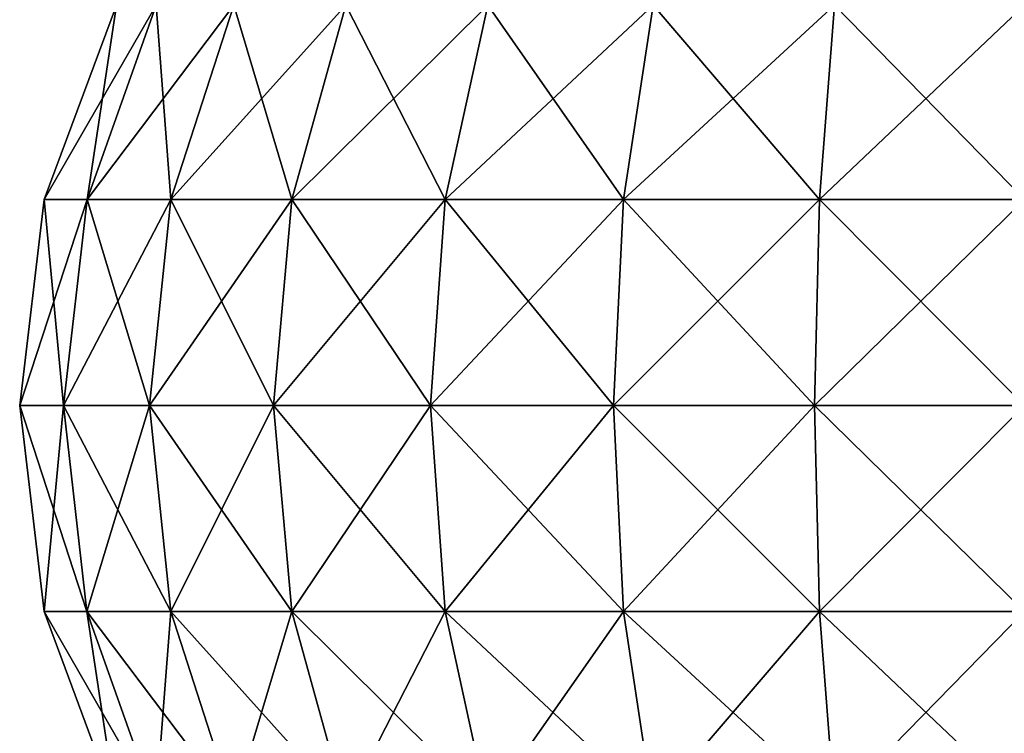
# Model space of a CAD drawing. Header units: millimetres. Extents: x -84 to 84, y -375 to 242.
# Tile 78 of 166: x -12 to 0, y 83 to 91. Entities that reach past the tile are written whole.
import ezdxf

# ---------------------------------------------------------------- set-up
doc = ezdxf.new("R2010")
doc.units = ezdxf.units.MM
doc.header["$LTSCALE"] = 81.481481
doc.layers.add('242', color=7, linetype='CONTINUOUS')

msp = doc.modelspace()

# ---------------------------------------------------------------- linework, layer by layer
at = {"layer": '242', "color": 7, "linetype": 'CONTINUOUS', "true_color": 0xa2afbf}
for points in [[(-11.134, 89.089, -11.193), (-11.643, 89.089, -8.799), (-10.315, 91.399, -10.926), (-11.134, 89.089, -11.193)], [(-11.643, 89.089, -8.799), (-11.643, 89.089, -6.351), (-10.786, 91.399, -8.709), (-11.643, 89.089, -8.799)], [(-10.315, 91.399, -10.926), (-11.643, 89.089, -8.799), (-10.786, 91.399, -8.709), (-10.315, 91.399, -10.926)], [(-11.643, 89.089, -6.351), (-11.134, 89.089, -3.957), (-10.786, 91.399, -6.441), (-11.643, 89.089, -6.351)], [(-10.786, 91.399, -8.709), (-11.643, 89.089, -6.351), (-10.786, 91.399, -6.441), (-10.786, 91.399, -8.709)], [(-10.138, 89.089, -13.428), (-11.134, 89.089, -11.193), (-9.392, 91.399, -12.998), (-10.138, 89.089, -13.428)], [(-9.392, 91.399, -12.998), (-11.134, 89.089, -11.193), (-10.315, 91.399, -10.926), (-9.392, 91.399, -12.998)], [(-11.134, 89.089, -3.957), (-10.138, 89.089, -1.722), (-10.315, 91.399, -4.224), (-11.134, 89.089, -3.957)], [(-10.786, 91.399, -6.441), (-11.134, 89.089, -3.957), (-10.315, 91.399, -4.224), (-10.786, 91.399, -6.441)], [(-10.315, 91.399, -4.224), (-10.138, 89.089, -1.722), (-9.392, 91.399, -2.152), (-10.315, 91.399, -4.224)], [(-8.7, 89.089, -15.408), (-10.138, 89.089, -13.428), (-8.06, 91.399, -14.832), (-8.7, 89.089, -15.408)], [(-8.06, 91.399, -14.832), (-10.138, 89.089, -13.428), (-9.392, 91.399, -12.998), (-8.06, 91.399, -14.832)], [(-10.138, 89.089, -1.722), (-8.7, 89.089, 0.258), (-9.392, 91.399, -2.152), (-10.138, 89.089, -1.722)], [(-9.392, 91.399, -2.152), (-8.7, 89.089, 0.258), (-8.06, 91.399, -0.318), (-9.392, 91.399, -2.152)], [(-6.881, 89.089, -17.046), (-8.7, 89.089, -15.408), (-6.375, 91.399, -16.349), (-6.881, 89.089, -17.046)], [(-6.375, 91.399, -16.349), (-8.7, 89.089, -15.408), (-8.06, 91.399, -14.832), (-6.375, 91.399, -16.349)], [(-8.7, 89.089, 0.258), (-6.881, 89.089, 1.896), (-8.06, 91.399, -0.318), (-8.7, 89.089, 0.258)], [(-8.06, 91.399, -0.318), (-6.881, 89.089, 1.896), (-6.375, 91.399, 1.199), (-8.06, 91.399, -0.318)], [(-4.762, 89.089, -18.27), (-6.881, 89.089, -17.046), (-4.411, 91.399, -17.483), (-4.762, 89.089, -18.27)], [(-4.411, 91.399, -17.483), (-6.881, 89.089, -17.046), (-6.375, 91.399, -16.349), (-4.411, 91.399, -17.483)], [(-6.881, 89.089, 1.896), (-4.762, 89.089, 3.12), (-6.375, 91.399, 1.199), (-6.881, 89.089, 1.896)], [(-6.375, 91.399, 1.199), (-4.762, 89.089, 3.12), (-4.411, 91.399, 2.333), (-6.375, 91.399, 1.199)], [(-2.434, 89.089, -19.026), (-4.762, 89.089, -18.27), (-2.255, 91.399, -18.183), (-2.434, 89.089, -19.026)], [(-2.255, 91.399, -18.183), (-4.762, 89.089, -18.27), (-4.411, 91.399, -17.483), (-2.255, 91.399, -18.183)], [(-4.762, 89.089, 3.12), (-2.434, 89.089, 3.876), (-4.411, 91.399, 2.333), (-4.762, 89.089, 3.12)], [(-4.411, 91.399, 2.333), (-2.434, 89.089, 3.876), (-2.255, 91.399, 3.033), (-4.411, 91.399, 2.333)], [(-2.434, 89.089, 3.876), (0, 89.089, 4.132), (-2.255, 91.399, 3.033), (-2.434, 89.089, 3.876)], [(0, 91.399, -18.42), (0, 89.089, -19.282), (-2.434, 89.089, -19.026), (0, 91.399, -18.42)], [(0, 91.399, -18.42), (-2.434, 89.089, -19.026), (-2.255, 91.399, -18.183), (0, 91.399, -18.42)], [(0, 89.089, 4.132), (0, 91.399, 3.27), (-2.255, 91.399, 3.033), (0, 89.089, 4.132)], [(-11.413, 86.641, -11.283), (-11.934, 86.641, -8.829), (-11.134, 89.089, -11.193), (-11.413, 86.641, -11.283)], [(-11.934, 86.641, -8.829), (-11.934, 86.641, -6.321), (-11.643, 89.089, -8.799), (-11.934, 86.641, -8.829)], [(-11.134, 89.089, -11.193), (-11.934, 86.641, -8.829), (-11.643, 89.089, -8.799), (-11.134, 89.089, -11.193)], [(-11.934, 86.641, -6.321), (-11.413, 86.641, -3.867), (-11.643, 89.089, -6.351), (-11.934, 86.641, -6.321)], [(-11.643, 89.089, -8.799), (-11.934, 86.641, -6.321), (-11.643, 89.089, -6.351), (-11.643, 89.089, -8.799)], [(-11.643, 89.089, -6.351), (-11.413, 86.641, -3.867), (-11.134, 89.089, -3.957), (-11.643, 89.089, -6.351)], [(-10.392, 86.641, -13.575), (-11.413, 86.641, -11.283), (-10.138, 89.089, -13.428), (-10.392, 86.641, -13.575)], [(-10.138, 89.089, -13.428), (-11.413, 86.641, -11.283), (-11.134, 89.089, -11.193), (-10.138, 89.089, -13.428)], [(-11.413, 86.641, -3.867), (-10.392, 86.641, -1.575), (-11.134, 89.089, -3.957), (-11.413, 86.641, -3.867)], [(-11.134, 89.089, -3.957), (-10.392, 86.641, -1.575), (-10.138, 89.089, -1.722), (-11.134, 89.089, -3.957)], [(-8.918, 86.641, -15.605), (-10.392, 86.641, -13.575), (-8.7, 89.089, -15.408), (-8.918, 86.641, -15.605)], [(-8.7, 89.089, -15.408), (-10.392, 86.641, -13.575), (-10.138, 89.089, -13.428), (-8.7, 89.089, -15.408)], [(-10.392, 86.641, -1.575), (-8.918, 86.641, 0.455), (-10.138, 89.089, -1.722), (-10.392, 86.641, -1.575)], [(-10.138, 89.089, -1.722), (-8.918, 86.641, 0.455), (-8.7, 89.089, 0.258), (-10.138, 89.089, -1.722)], [(-7.053, 86.641, -17.283), (-8.918, 86.641, -15.605), (-6.881, 89.089, -17.046), (-7.053, 86.641, -17.283)], [(-6.881, 89.089, -17.046), (-8.918, 86.641, -15.605), (-8.7, 89.089, -15.408), (-6.881, 89.089, -17.046)], [(-8.918, 86.641, 0.455), (-7.053, 86.641, 2.133), (-8.7, 89.089, 0.258), (-8.918, 86.641, 0.455)], [(-8.7, 89.089, 0.258), (-7.053, 86.641, 2.133), (-6.881, 89.089, 1.896), (-8.7, 89.089, 0.258)], [(-4.881, 86.641, -18.538), (-7.053, 86.641, -17.283), (-4.762, 89.089, -18.27), (-4.881, 86.641, -18.538)], [(-4.762, 89.089, -18.27), (-7.053, 86.641, -17.283), (-6.881, 89.089, -17.046), (-4.762, 89.089, -18.27)], [(-7.053, 86.641, 2.133), (-4.881, 86.641, 3.388), (-6.881, 89.089, 1.896), (-7.053, 86.641, 2.133)], [(-6.881, 89.089, 1.896), (-4.881, 86.641, 3.388), (-4.762, 89.089, 3.12), (-6.881, 89.089, 1.896)], [(-2.495, 86.641, -19.313), (-4.881, 86.641, -18.538), (-2.434, 89.089, -19.026), (-2.495, 86.641, -19.313)], [(-2.434, 89.089, -19.026), (-4.881, 86.641, -18.538), (-4.762, 89.089, -18.27), (-2.434, 89.089, -19.026)], [(-4.881, 86.641, 3.388), (-2.495, 86.641, 4.163), (-4.762, 89.089, 3.12), (-4.881, 86.641, 3.388)], [(-4.762, 89.089, 3.12), (-2.495, 86.641, 4.163), (-2.434, 89.089, 3.876), (-4.762, 89.089, 3.12)], [(-2.495, 86.641, 4.163), (0, 86.641, 4.425), (-2.434, 89.089, 3.876), (-2.495, 86.641, 4.163)], [(0, 89.089, -19.282), (0, 86.641, -19.575), (-2.495, 86.641, -19.313), (0, 89.089, -19.282)], [(0, 89.089, -19.282), (-2.495, 86.641, -19.313), (-2.434, 89.089, -19.026), (0, 89.089, -19.282)], [(0, 86.641, 4.425), (0, 89.089, 4.132), (-2.434, 89.089, 3.876), (0, 86.641, 4.425)], [(-11.645, 84.193, -8.799), (-11.645, 84.193, -6.351), (-11.934, 86.641, -8.829), (-11.645, 84.193, -8.799)], [(-11.413, 86.641, -11.283), (-11.645, 84.193, -8.799), (-11.934, 86.641, -8.829), (-11.413, 86.641, -11.283)], [(-11.645, 84.193, -6.351), (-11.136, 84.193, -3.957), (-11.934, 86.641, -6.321), (-11.645, 84.193, -6.351)], [(-11.934, 86.641, -8.829), (-11.645, 84.193, -6.351), (-11.934, 86.641, -6.321), (-11.934, 86.641, -8.829)], [(-11.934, 86.641, -6.321), (-11.136, 84.193, -3.957), (-11.413, 86.641, -3.867), (-11.934, 86.641, -6.321)], [(-11.136, 84.193, -11.193), (-11.645, 84.193, -8.799), (-11.413, 86.641, -11.283), (-11.136, 84.193, -11.193)], [(-10.392, 86.641, -13.575), (-11.136, 84.193, -11.193), (-11.413, 86.641, -11.283), (-10.392, 86.641, -13.575)], [(-11.136, 84.193, -3.957), (-10.14, 84.193, -1.721), (-11.413, 86.641, -3.867), (-11.136, 84.193, -3.957)], [(-11.413, 86.641, -3.867), (-10.14, 84.193, -1.721), (-10.392, 86.641, -1.575), (-11.413, 86.641, -3.867)], [(-10.14, 84.193, -13.429), (-11.136, 84.193, -11.193), (-10.392, 86.641, -13.575), (-10.14, 84.193, -13.429)], [(-8.918, 86.641, -15.605), (-10.14, 84.193, -13.429), (-10.392, 86.641, -13.575), (-8.918, 86.641, -15.605)], [(-10.14, 84.193, -1.721), (-8.701, 84.193, 0.26), (-10.392, 86.641, -1.575), (-10.14, 84.193, -1.721)], [(-10.392, 86.641, -1.575), (-8.701, 84.193, 0.26), (-8.918, 86.641, 0.455), (-10.392, 86.641, -1.575)], [(-8.701, 84.193, -15.41), (-10.14, 84.193, -13.429), (-8.918, 86.641, -15.605), (-8.701, 84.193, -15.41)], [(-7.053, 86.641, -17.283), (-8.701, 84.193, -15.41), (-8.918, 86.641, -15.605), (-7.053, 86.641, -17.283)], [(-8.701, 84.193, 0.26), (-6.882, 84.193, 1.898), (-8.918, 86.641, 0.455), (-8.701, 84.193, 0.26)], [(-8.918, 86.641, 0.455), (-6.882, 84.193, 1.898), (-7.053, 86.641, 2.133), (-8.918, 86.641, 0.455)], [(-6.882, 84.193, -17.048), (-8.701, 84.193, -15.41), (-7.053, 86.641, -17.283), (-6.882, 84.193, -17.048)], [(-4.881, 86.641, -18.538), (-6.882, 84.193, -17.048), (-7.053, 86.641, -17.283), (-4.881, 86.641, -18.538)], [(-6.882, 84.193, 1.898), (-4.762, 84.193, 3.122), (-7.053, 86.641, 2.133), (-6.882, 84.193, 1.898)], [(-7.053, 86.641, 2.133), (-4.762, 84.193, 3.122), (-4.881, 86.641, 3.388), (-7.053, 86.641, 2.133)], [(-4.762, 84.193, -18.272), (-6.882, 84.193, -17.048), (-4.881, 86.641, -18.538), (-4.762, 84.193, -18.272)], [(-2.495, 86.641, -19.313), (-4.762, 84.193, -18.272), (-4.881, 86.641, -18.538), (-2.495, 86.641, -19.313)], [(-4.762, 84.193, 3.122), (-2.434, 84.193, 3.878), (-4.881, 86.641, 3.388), (-4.762, 84.193, 3.122)], [(-4.881, 86.641, 3.388), (-2.434, 84.193, 3.878), (-2.495, 86.641, 4.163), (-4.881, 86.641, 3.388)], [(-2.434, 84.193, -19.028), (-4.762, 84.193, -18.272), (-2.495, 86.641, -19.313), (-2.434, 84.193, -19.028)], [(0, 84.193, 4.134), (0, 86.641, 4.425), (-2.495, 86.641, 4.163), (0, 84.193, 4.134)], [(-2.434, 84.193, 3.878), (0, 84.193, 4.134), (-2.495, 86.641, 4.163), (-2.434, 84.193, 3.878)], [(0, 86.641, -19.575), (-2.434, 84.193, -19.028), (-2.495, 86.641, -19.313), (0, 86.641, -19.575)], [(0, 86.641, -19.575), (0, 84.193, -19.284), (-2.434, 84.193, -19.028), (0, 86.641, -19.575)], [(-10.79, 81.882, -8.709), (-10.79, 81.882, -6.441), (-11.645, 84.193, -8.799), (-10.79, 81.882, -8.709)], [(-11.136, 84.193, -11.193), (-10.79, 81.882, -8.709), (-11.645, 84.193, -8.799), (-11.136, 84.193, -11.193)], [(-10.79, 81.882, -6.441), (-10.319, 81.882, -4.222), (-11.645, 84.193, -6.351), (-10.79, 81.882, -6.441)], [(-11.645, 84.193, -8.799), (-10.79, 81.882, -6.441), (-11.645, 84.193, -6.351), (-11.645, 84.193, -8.799)], [(-11.645, 84.193, -6.351), (-10.319, 81.882, -4.222), (-11.136, 84.193, -3.957), (-11.645, 84.193, -6.351)], [(-10.319, 81.882, -10.928), (-10.79, 81.882, -8.709), (-11.136, 84.193, -11.193), (-10.319, 81.882, -10.928)], [(-10.14, 84.193, -13.429), (-10.319, 81.882, -10.928), (-11.136, 84.193, -11.193), (-10.14, 84.193, -13.429)], [(-10.319, 81.882, -4.222), (-9.396, 81.882, -2.15), (-11.136, 84.193, -3.957), (-10.319, 81.882, -4.222)], [(-11.136, 84.193, -3.957), (-9.396, 81.882, -2.15), (-10.14, 84.193, -1.721), (-11.136, 84.193, -3.957)], [(-9.396, 81.882, -13), (-10.319, 81.882, -10.928), (-10.14, 84.193, -13.429), (-9.396, 81.882, -13)], [(-8.701, 84.193, -15.41), (-9.396, 81.882, -13), (-10.14, 84.193, -13.429), (-8.701, 84.193, -15.41)], [(-9.396, 81.882, -2.15), (-8.063, 81.882, -0.315), (-10.14, 84.193, -1.721), (-9.396, 81.882, -2.15)], [(-10.14, 84.193, -1.721), (-8.063, 81.882, -0.315), (-8.701, 84.193, 0.26), (-10.14, 84.193, -1.721)], [(-8.063, 81.882, -14.835), (-9.396, 81.882, -13), (-8.701, 84.193, -15.41), (-8.063, 81.882, -14.835)], [(-6.882, 84.193, -17.048), (-8.063, 81.882, -14.835), (-8.701, 84.193, -15.41), (-6.882, 84.193, -17.048)], [(-8.063, 81.882, -0.315), (-6.377, 81.882, 1.203), (-8.701, 84.193, 0.26), (-8.063, 81.882, -0.315)], [(-8.701, 84.193, 0.26), (-6.377, 81.882, 1.203), (-6.882, 84.193, 1.898), (-8.701, 84.193, 0.26)], [(-6.377, 81.882, -16.353), (-8.063, 81.882, -14.835), (-6.882, 84.193, -17.048), (-6.377, 81.882, -16.353)], [(-4.762, 84.193, -18.272), (-6.377, 81.882, -16.353), (-6.882, 84.193, -17.048), (-4.762, 84.193, -18.272)], [(-6.377, 81.882, 1.203), (-4.413, 81.882, 2.337), (-6.882, 84.193, 1.898), (-6.377, 81.882, 1.203)], [(-6.882, 84.193, 1.898), (-4.413, 81.882, 2.337), (-4.762, 84.193, 3.122), (-6.882, 84.193, 1.898)], [(-4.413, 81.882, -17.487), (-6.377, 81.882, -16.353), (-4.762, 84.193, -18.272), (-4.413, 81.882, -17.487)], [(-2.434, 84.193, -19.028), (-4.413, 81.882, -17.487), (-4.762, 84.193, -18.272), (-2.434, 84.193, -19.028)], [(-4.413, 81.882, 2.337), (-2.256, 81.882, 3.038), (-4.762, 84.193, 3.122), (-4.413, 81.882, 2.337)], [(-4.762, 84.193, 3.122), (-2.256, 81.882, 3.038), (-2.434, 84.193, 3.878), (-4.762, 84.193, 3.122)], [(-2.256, 81.882, -18.188), (-4.413, 81.882, -17.487), (-2.434, 84.193, -19.028), (-2.256, 81.882, -18.188)], [(0, 81.882, 3.275), (0, 84.193, 4.134), (-2.434, 84.193, 3.878), (0, 81.882, 3.275)], [(-2.256, 81.882, 3.038), (0, 81.882, 3.275), (-2.434, 84.193, 3.878), (-2.256, 81.882, 3.038)], [(0, 84.193, -19.284), (-2.256, 81.882, -18.188), (-2.434, 84.193, -19.028), (0, 84.193, -19.284)], [(0, 84.193, -19.284), (0, 81.882, -18.425), (-2.256, 81.882, -18.188), (0, 84.193, -19.284)]]:
    msp.add_3dface(points, dxfattribs=at)

doc.saveas('drawing.dxf')
